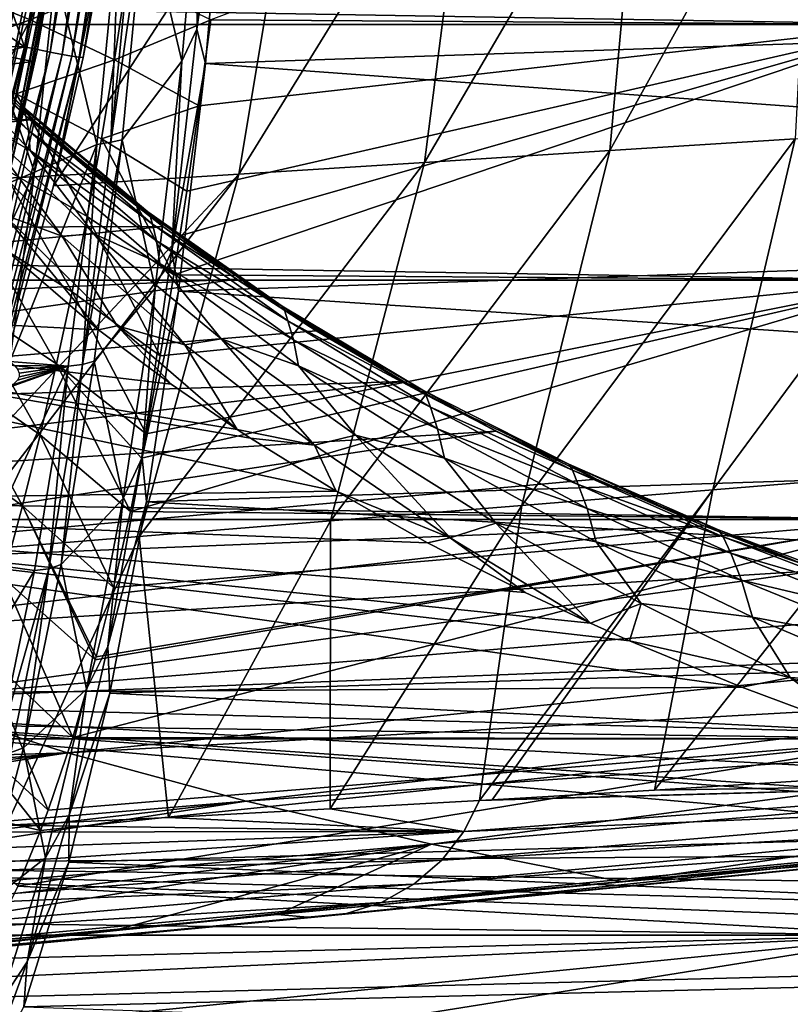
# Model space of a CAD drawing. Header units: metres. Extents: x -160 to 52, y -25 to 25.
# Tile 64 of 168: x -11.12 to -3.45, y -19.46 to -9.66. Entities that reach past the tile are written whole.
import ezdxf

# ---------------------------------------------------------------- set-up
doc = ezdxf.new("R2010")
doc.units = ezdxf.units.M
doc.layers.add('solid_509089_SW0001', color=7, linetype='CONTINUOUS')

msp = doc.modelspace()

# ---------------------------------------------------------------- linework, layer by layer
at = {"layer": 'solid_509089_SW0001'}
for points in [[(-12.11316, -6.994422, 100.098701), (-10.397918, -5.988183, 99.741302), (-11.075048, -9.927189, 99.882393)], [(-10.945951, -9.955249, 99.873405), (-11.075048, -9.927189, 99.882393), (-10.397918, -5.988183, 99.741302)], [(-10.945951, -9.955249, 99.873405), (-10.397918, -5.988183, 99.741302), (-10.266691, -6.00336, 99.731873)], [(-10.945951, -9.955249, 99.873405), (-10.266691, -6.00336, 99.731873), (-10.818218, -9.98168, 99.899597)], [(-10.266691, -6.00336, 99.731873), (-10.137155, -6.019291, 99.75769), (-10.818218, -9.98168, 99.899597)], [(-10.818218, -9.98168, 99.899597), (-10.137155, -6.019291, 99.75769), (-10.701449, -10.004236, 99.959221)], [(-10.137155, -6.019291, 99.75769), (-10.018845, -6.032887, 99.816994), (-10.701449, -10.004236, 99.959221)], [(-10.701449, -10.004236, 99.959221), (-10.018845, -6.032887, 99.816994), (-10.603908, -10.02132, 100.048058)], [(-10.018845, -6.032887, 99.816994), (-9.920135, -6.043184, 99.905586), (-10.603908, -10.02132, 100.048058)], [(-10.603908, -10.02132, 100.048058), (-9.920135, -6.043184, 99.905586), (-10.532496, -10.031723, 100.159813)], [(-9.920135, -6.043184, 99.905586), (-9.848014, -6.049454, 100.017189), (-10.532496, -10.031723, 100.159813)], [(-10.532496, -10.031723, 100.159813), (-9.848014, -6.049454, 100.017189), (-10.492105, -10.034681, 100.287239)], [(-9.848014, -6.049454, 100.017189), (-10.03037, -7.589041, 100.191193), (-10.492105, -10.034681, 100.287239)], [(-159.199997, -7.026679, -23.470743), (-2.2, -7.026679, -23.470743), (-2.2, -9.703955, -22.496294)], [(-159.199997, -9.703955, -22.496294), (-159.199997, -7.026679, -23.470743), (-2.2, -9.703955, -22.496294)], [(-13.108544, -8.516136, 100.306099), (-12.11316, -6.994422, 100.098701), (-11.075048, -9.927189, 99.882393)], [(-9.221837, -9.657396, 22.516321), (-2.2, -9.703955, 22.496294), (-2.2, -7.026679, 23.470743)], [(-11.60652, -10.717181, 98.798668), (-10.917845, -7.181687, 98.655174), (-11.570831, -9.793597, 98.810997)], [(-10.76844, -7.207801, 98.56562), (-10.917845, -7.181687, 98.655174), (-11.60652, -10.717181, 98.798668)], [(-11.459596, -10.756036, 98.709633), (-10.76844, -7.207801, 98.56562), (-11.60652, -10.717181, 98.798668)], [(-10.917845, -7.181687, 98.655174), (-11.187807, -7.799164, 98.731194), (-11.570831, -9.793597, 98.810997)], [(-10.642193, -7.23132, 98.445076), (-10.76844, -7.207801, 98.56562), (-11.459596, -10.756036, 98.709633)], [(-11.335584, -10.79103, 98.589554), (-10.642193, -7.23132, 98.445076), (-11.459596, -10.756036, 98.709633)], [(-10.545223, -7.251104, 98.299377), (-10.642193, -7.23132, 98.445076), (-11.335584, -10.79103, 98.589554)], [(-11.240495, -10.820466, 98.444244), (-10.545223, -7.251104, 98.299377), (-11.335584, -10.79103, 98.589554)], [(-10.482232, -7.266194, 98.135582), (-10.545223, -7.251104, 98.299377), (-11.240495, -10.820466, 98.444244)], [(-11.178937, -10.842919, 98.280754), (-10.482232, -7.266194, 98.135582), (-11.240495, -10.820466, 98.444244)], [(-10.456272, -7.27586, 97.961639), (-10.482232, -7.266194, 98.135582), (-11.178937, -10.842919, 98.280754)], [(-11.153895, -10.8573, 98.107002), (-10.456272, -7.27586, 97.961639), (-11.178937, -10.842919, 98.280754)], [(-11.153895, -10.8573, 98.107002), (-10.597915, -8.070869, 97.815483), (-10.456272, -7.27586, 97.961639)], [(-3.222149, -7.293677, 138.597961), (-3.404828, -10.843438, 141.62088), (-5.250234, -10.960307, 131.302765)], [(-4.924088, -7.367428, 128.996246), (-3.222149, -7.293677, 138.597961), (-5.250234, -10.960307, 131.302765)], [(-9.359079, -9.752194, 248.289093), (-9.162415, -7.423421, 249.232956), (-9.297799, -7.673372, 249.12561)], [(-9.064226, -7.692087, 249.129684), (-9.162415, -7.423421, 249.232956), (-9.359079, -9.752194, 248.289093)], [(-6.626133, -7.441178, 119.394547), (-7.095677, -11.077176, 120.984673), (-8.941139, -11.194045, 110.66658)], [(-8.328228, -7.514927, 109.792862), (-6.626133, -7.441178, 119.394547), (-8.941139, -11.194045, 110.66658)], [(-4.924088, -7.367428, 128.996246), (-5.250234, -10.960307, 131.302765), (-7.095677, -11.077176, 120.984673)], [(-6.626133, -7.441178, 119.394547), (-4.924088, -7.367428, 128.996246), (-7.095677, -11.077176, 120.984673)], [(-12.087315, -9.816006, 248.69838), (-11.095149, -7.783077, 249.459015), (-11.886859, -7.474803, 249.660431)], [(-8.328228, -7.514927, 109.792862), (-8.941139, -11.194045, 110.66658), (-10.786303, -11.309719, 100.348442)], [(-10.03037, -7.589041, 100.191193), (-8.328228, -7.514927, 109.792862), (-10.786303, -11.309719, 100.348442)], [(-10.03037, -7.589041, 100.191193), (-10.786303, -11.309719, 100.348442), (-10.492105, -10.034681, 100.287239)], [(-9.87804, -8.506994, 248.917389), (-9.508479, -10.069104, 248.114441), (-9.297799, -7.673372, 249.12561)], [(-9.359079, -9.752194, 248.289093), (-9.297799, -7.673372, 249.12561), (-9.508479, -10.069104, 248.114441)], [(-9.275437, -10.093714, 248.116028), (-9.064226, -7.692087, 249.129684), (-9.359079, -9.752194, 248.289093)], [(-9.275437, -10.093714, 248.116028), (12.122733, -9.373464, 244.010498), (-9.064226, -7.692087, 249.129684)], [(-12.087315, -9.816006, 248.69838), (-11.196272, -9.011306, 248.973709), (-11.095149, -7.783077, 249.459015)], [(-16.195585, -9.055753, 67.218979), (-10.597915, -8.070869, 97.815483), (-10.987628, -10.072377, 97.896484)], [(-11.153895, -10.8573, 98.107002), (-10.987628, -10.072377, 97.896484), (-10.597915, -8.070869, 97.815483)], [(-14.28952, -9.891704, 100.552177), (-13.108544, -8.516136, 100.306099), (-11.075048, -9.927189, 99.882393)], [(-10.214687, -10.877057, 247.885544), (-10.103218, -10.853704, 247.81604), (-9.87804, -8.506994, 248.917389)], [(-9.98506, -8.520301, 248.987595), (-10.214687, -10.877057, 247.885544), (-9.87804, -8.506994, 248.917389)], [(-10.126601, -8.545482, 249.033188), (-10.214687, -10.877057, 247.885544), (-9.98506, -8.520301, 248.987595)], [(-10.103218, -10.853704, 247.81604), (-9.508479, -10.069104, 248.114441), (-9.87804, -8.506994, 248.917389)], [(-10.767543, -9.180061, 248.807968), (-10.356911, -10.899981, 247.927475), (-10.126601, -8.545482, 249.033188)], [(-10.126601, -8.545482, 249.033188), (-10.356911, -10.899981, 247.927475), (-10.214687, -10.877057, 247.885544)], [(-11.851612, -9.316307, 22.695751), (-11.017283, -9.657681, 22.531313), (-10.894221, -8.909887, 22.8337)], [(-11.017283, -9.657681, 22.531313), (-10.059998, -9.257482, 22.686197), (-10.894221, -8.909887, 22.8337)], [(-11.196272, -9.011306, 248.973709), (-11.311996, -10.208155, 248.418304), (-10.767543, -9.180061, 248.807968)], [(-16.555483, -10.732134, 67.283173), (-16.195585, -9.055753, 67.218979), (-10.987628, -10.072377, 97.896484)], [(-11.311996, -10.208155, 248.418304), (-10.974828, -11.174446, 247.813141), (-10.767543, -9.180061, 248.807968)], [(-10.767543, -9.180061, 248.807968), (-10.974828, -11.174446, 247.813141), (-10.356911, -10.899981, 247.927475)], [(-11.017283, -9.657681, 22.531313), (-10.178297, -10.055882, 22.344986), (-10.059998, -9.257482, 22.686197)], [(-10.178297, -10.055882, 22.344986), (-9.221837, -9.657396, 22.516321), (-10.059998, -9.257482, 22.686197)], [(-11.100551, -10.514851, 206.185333), (-12.247557, -9.336574, 205.930206), (-11.563774, -10.105742, 205.839722)], [(-12.23242, -9.356383, 206.176422), (-12.247557, -9.336574, 205.930206), (-11.100551, -10.514851, 206.185333)], [(-11.083643, -10.53902, 206.472198), (-12.23242, -9.356383, 206.176422), (-11.100551, -10.514851, 206.185333)], [(-12.218623, -9.423975, 206.439148), (-12.23242, -9.356383, 206.176422), (-11.083643, -10.53902, 206.472198)], [(-12.002927, -10.016036, 22.408104), (-11.017283, -9.657681, 22.531313), (-11.851612, -9.316307, 22.695751)], [(-9.275437, -10.093714, 248.116028), (11.899337, -11.6415, 242.830963), (12.122733, -9.373464, 244.010498)], [(-12.218623, -9.423975, 206.439148), (-11.083643, -10.53902, 206.472198), (-11.063264, -10.618261, 206.778473)], [(-12.218623, -9.423975, 206.439148), (-11.063264, -10.618261, 206.778473), (-12.204105, -9.547008, 206.71611)], [(-12.204105, -9.547008, 206.71611), (-11.036289, -10.761353, 207.101944), (-12.201069, -9.714955, 206.998795)], [(-11.063264, -10.618261, 206.778473), (-11.036289, -10.761353, 207.101944), (-12.204105, -9.547008, 206.71611)], [(-12.002927, -10.016036, 22.408104), (-11.157581, -10.396559, 22.206261), (-11.017283, -9.657681, 22.531313)], [(-11.157581, -10.396559, 22.206261), (-10.178297, -10.055882, 22.344986), (-11.017283, -9.657681, 22.531313)], [(-10.178297, -10.055882, 22.344986), (-9.338019, -10.516114, 22.128292), (-9.221837, -9.657396, 22.516321)], [(-9.221837, -9.657396, 22.516321), (-9.338019, -10.516114, 22.128292), (-2.2, -9.703955, 22.496294)], [(-159.199997, -9.703955, -22.496294), (-2.2, -9.703955, -22.496294), (-2.2, -12.25, -21.217623)], [(-159.199997, -12.25, -21.217623), (-159.199997, -9.703955, -22.496294), (-2.2, -12.25, -21.217623)], [(-12.201069, -9.714955, 206.998795), (-11.018313, -10.957801, 207.432816), (-11.563478, -10.648527, 207.543518)], [(-11.036289, -10.761353, 207.101944), (-11.018313, -10.957801, 207.432816), (-12.201069, -9.714955, 206.998795)], [(-9.607671, -11.958441, 247.096039), (-9.359079, -9.752194, 248.289093), (-9.508479, -10.069104, 248.114441)], [(-9.275437, -10.093714, 248.116028), (-9.359079, -9.752194, 248.289093), (-9.607671, -11.958441, 247.096039)], [(-9.589742, -12.197448, 21.247877), (-2.2, -12.25, 21.217623), (-2.2, -9.703955, 22.496294)], [(-9.528477, -11.80933, 21.466013), (-9.589742, -12.197448, 21.247877), (-2.2, -9.703955, 22.496294)], [(-9.460735, -11.364015, 21.70505), (-9.528477, -11.80933, 21.466013), (-2.2, -9.703955, 22.496294)], [(-9.338019, -10.516114, 22.128292), (-9.460735, -11.364015, 21.70505), (-2.2, -9.703955, 22.496294)], [(-15.63663, -11.098454, 100.832863), (-14.28952, -9.891704, 100.552177), (-11.075048, -9.927189, 99.882393)], [(-15.63663, -11.098454, 100.832863), (-11.075048, -9.927189, 99.882393), (-12.084919, -13.791648, 100.092812)], [(-11.958984, -13.831817, 100.084488), (-12.084919, -13.791648, 100.092812), (-11.075048, -9.927189, 99.882393)], [(-11.958984, -13.831817, 100.084488), (-11.075048, -9.927189, 99.882393), (-10.945951, -9.955249, 99.873405)], [(-11.958984, -13.831817, 100.084488), (-10.945951, -9.955249, 99.873405), (-11.833944, -13.86855, 100.111237)], [(-10.945951, -9.955249, 99.873405), (-10.818218, -9.98168, 99.899597), (-11.833944, -13.86855, 100.111237)], [(-11.833944, -13.86855, 100.111237), (-10.818218, -9.98168, 99.899597), (-11.719472, -13.899898, 100.171341)], [(-10.818218, -9.98168, 99.899597), (-10.701449, -10.004236, 99.959221), (-11.719472, -13.899898, 100.171341)], [(-16.555483, -10.732134, 67.283173), (-10.987628, -10.072377, 97.896484), (-11.46195, -12.053309, 97.995064)], [(-11.719472, -13.899898, 100.171341), (-10.701449, -10.004236, 99.959221), (-11.62367, -13.923639, 100.260536)], [(-10.701449, -10.004236, 99.959221), (-10.603908, -10.02132, 100.048058), (-11.62367, -13.923639, 100.260536)], [(-11.62367, -13.923639, 100.260536), (-10.603908, -10.02132, 100.048058), (-11.553317, -13.938097, 100.372513)], [(-10.603908, -10.02132, 100.048058), (-10.532496, -10.031723, 100.159813), (-11.553317, -13.938097, 100.372513)], [(-11.553317, -13.938097, 100.372513), (-10.532496, -10.031723, 100.159813), (-11.513239, -13.941886, 100.499657)], [(-10.532496, -10.031723, 100.159813), (-10.786303, -11.309719, 100.348442), (-11.513239, -13.941886, 100.499657)], [(-11.153895, -10.8573, 98.107002), (-11.46195, -12.053309, 97.995064), (-10.987628, -10.072377, 97.896484)], [(-11.157581, -10.396559, 22.206261), (-10.309134, -10.844601, 21.974667), (-10.178297, -10.055882, 22.344986)], [(-10.532496, -10.031723, 100.159813), (-10.492105, -10.034681, 100.287239), (-10.786303, -11.309719, 100.348442)], [(-10.309134, -10.844601, 21.974667), (-9.338019, -10.516114, 22.128292), (-10.178297, -10.055882, 22.344986)], [(-10.103218, -10.853704, 247.81604), (-9.774442, -12.328814, 246.837936), (-9.508479, -10.069104, 248.114441)], [(-9.607671, -11.958441, 247.096039), (-9.508479, -10.069104, 248.114441), (-9.774442, -12.328814, 246.837936)], [(-22.199255, -10.698034, 157.416199), (-10.992929, -10.649643, 205.943237), (-11.563774, -10.105742, 205.839722)], [(-11.100551, -10.514851, 206.185333), (-11.563774, -10.105742, 205.839722), (-10.992929, -10.649643, 205.943237)], [(-9.542068, -12.358964, 246.836395), (-9.275437, -10.093714, 248.116028), (-9.607671, -11.958441, 247.096039)], [(-9.542068, -12.358964, 246.836395), (11.899337, -11.6415, 242.830963), (-9.275437, -10.093714, 248.116028)], [(-11.311996, -10.208155, 248.418304), (-11.441918, -11.369456, 247.794769), (-10.974828, -11.174446, 247.813141)], [(-11.312344, -11.120667, 21.862471), (-10.450518, -11.617621, 21.578773), (-11.157581, -10.396559, 22.206261)], [(-10.450518, -11.617621, 21.578773), (-10.309134, -10.844601, 21.974667), (-11.157581, -10.396559, 22.206261)], [(-11.100551, -10.514851, 206.185333), (-10.992929, -10.649643, 205.943237), (-10.371775, -11.187111, 206.048813)], [(-9.848737, -11.569657, 206.436813), (-11.100551, -10.514851, 206.185333), (-10.371775, -11.187111, 206.048813)], [(-11.083643, -10.53902, 206.472198), (-11.100551, -10.514851, 206.185333), (-9.848737, -11.569657, 206.436813)], [(-9.829372, -11.599793, 206.769699), (-11.083643, -10.53902, 206.472198), (-9.848737, -11.569657, 206.436813)], [(-11.063264, -10.618261, 206.778473), (-11.083643, -10.53902, 206.472198), (-9.829372, -11.599793, 206.769699)], [(-10.309134, -10.844601, 21.974667), (-9.460735, -11.364015, 21.70505), (-9.338019, -10.516114, 22.128292)], [(-21.064936, -11.756029, 157.17984), (-10.992929, -10.649643, 205.943237), (-22.199255, -10.698034, 157.416199)], [(-21.064936, -11.756029, 157.17984), (-10.371775, -11.187111, 206.048813), (-10.992929, -10.649643, 205.943237)], [(-11.8357, -10.64301, 207.728806), (-10.701705, -11.813402, 208.217087), (-11.277159, -11.599343, 208.27272)], [(-11.563478, -10.648527, 207.543518), (-10.701705, -11.813402, 208.217087), (-11.8357, -10.64301, 207.728806)], [(-11.563478, -10.648527, 207.543518), (-10.384782, -11.789928, 208.006973), (-10.701705, -11.813402, 208.217087)], [(-11.018313, -10.957801, 207.432816), (-10.384782, -11.789928, 208.006973), (-11.563478, -10.648527, 207.543518)], [(-11.063264, -10.618261, 206.778473), (-9.829372, -11.599793, 206.769699), (-9.801609, -11.692258, 207.124695)], [(-11.063264, -10.618261, 206.778473), (-9.801609, -11.692258, 207.124695), (-11.036289, -10.761353, 207.101944)], [(-11.036289, -10.761353, 207.101944), (-9.761184, -11.856932, 207.499619), (-11.018313, -10.957801, 207.432816)], [(-9.801609, -11.692258, 207.124695), (-9.761184, -11.856932, 207.499619), (-11.036289, -10.761353, 207.101944)], [(-1.559472, -10.726569, 151.93898), (-2.321344, -14.181121, 153.126755), (-4.224629, -14.336172, 142.614838)], [(-3.404828, -10.843438, 141.62088), (-1.559472, -10.726569, 151.93898), (-4.224629, -14.336172, 142.614838)], [(-10.498598, -13.087618, 246.52298), (-10.382647, -13.054846, 246.45607), (-10.103218, -10.853704, 247.81604)], [(-10.214687, -10.877057, 247.885544), (-10.498598, -13.087618, 246.52298), (-10.103218, -10.853704, 247.81604)], [(-10.450518, -11.617621, 21.578773), (-9.589742, -12.197448, 21.247877), (-10.309134, -10.844601, 21.974667)], [(-10.382647, -13.054846, 246.45607), (-9.774442, -12.328814, 246.837936), (-10.103218, -10.853704, 247.81604)], [(-10.309134, -10.844601, 21.974667), (-9.589742, -12.197448, 21.247877), (-9.460735, -11.364015, 21.70505)], [(-3.404828, -10.843438, 141.62088), (-4.224629, -14.336172, 142.614838), (-6.127907, -14.491223, 132.102905)], [(-5.250234, -10.960307, 131.302765), (-3.404828, -10.843438, 141.62088), (-6.127907, -14.491223, 132.102905)], [(-11.221602, -13.0577, 246.628784), (-10.641012, -13.106206, 246.563507), (-10.356911, -10.899981, 247.927475)], [(-10.974828, -11.174446, 247.813141), (-11.221602, -13.0577, 246.628784), (-10.356911, -10.899981, 247.927475)], [(-11.018313, -10.957801, 207.432816), (-9.727181, -12.083768, 207.883392), (-10.384782, -11.789928, 208.006973)], [(-9.761184, -11.856932, 207.499619), (-9.727181, -12.083768, 207.883392), (-11.018313, -10.957801, 207.432816)], [(-10.356911, -10.899981, 247.927475), (-10.641012, -13.106206, 246.563507), (-10.498598, -13.087618, 246.52298)], [(-10.356911, -10.899981, 247.927475), (-10.498598, -13.087618, 246.52298), (-10.214687, -10.877057, 247.885544)], [(-5.250234, -10.960307, 131.302765), (-6.127907, -14.491223, 132.102905), (-8.031179, -14.646276, 121.590988)], [(-7.095677, -11.077176, 120.984673), (-5.250234, -10.960307, 131.302765), (-8.031179, -14.646276, 121.590988)], [(-11.477324, -11.819916, 21.506004), (-10.599754, -12.364645, 21.16358), (-11.312344, -11.120667, 21.862471)], [(-10.599754, -12.364645, 21.16358), (-10.450518, -11.617621, 21.578773), (-11.312344, -11.120667, 21.862471)], [(-7.095677, -11.077176, 120.984673), (-8.031179, -14.646276, 121.590988), (-9.934449, -14.801327, 111.079063)], [(-8.941139, -11.194045, 110.66658), (-7.095677, -11.077176, 120.984673), (-9.934449, -14.801327, 111.079063)], [(-21.064936, -11.756029, 157.17984), (-9.69805, -11.716599, 206.155228), (-10.371775, -11.187111, 206.048813)], [(-8.941139, -11.194045, 110.66658), (-9.934449, -14.801327, 111.079063), (-11.837803, -14.956637, 100.567169)], [(-8.941139, -11.194045, 110.66658), (-11.837803, -14.956637, 100.567169), (-11.513239, -13.941886, 100.499657)], [(-11.585588, -12.491167, 247.10527), (-11.221602, -13.0577, 246.628784), (-10.974828, -11.174446, 247.813141)], [(-11.441918, -11.369456, 247.794769), (-11.585588, -12.491167, 247.10527), (-10.974828, -11.174446, 247.813141)], [(-10.786303, -11.309719, 100.348442), (-8.941139, -11.194045, 110.66658), (-11.513239, -13.941886, 100.499657)], [(-9.848737, -11.569657, 206.436813), (-10.371775, -11.187111, 206.048813), (-9.69805, -11.716599, 206.155228)], [(-9.460735, -11.364015, 21.70505), (-9.589742, -12.197448, 21.247877), (-9.528477, -11.80933, 21.466013)], [(-11.277159, -11.599343, 208.27272), (-10.338164, -12.742601, 208.854538), (-11.552737, -11.700936, 208.418854)], [(-11.277159, -11.599343, 208.27272), (-10.152706, -12.705251, 208.782089), (-10.338164, -12.742601, 208.854538)], [(-10.701705, -11.813402, 208.217087), (-10.152706, -12.705251, 208.782089), (-11.277159, -11.599343, 208.27272)], [(-10.599754, -12.364645, 21.16358), (-9.724403, -13.001941, 20.765345), (-10.450518, -11.617621, 21.578773)], [(-10.450518, -11.617621, 21.578773), (-9.724403, -13.001941, 20.765345), (-9.589742, -12.197448, 21.247877)], [(-9.848737, -11.569657, 206.436813), (-9.69805, -11.716599, 206.155228), (-8.965227, -12.239587, 206.261536)], [(-8.512741, -12.509056, 206.67569), (-9.848737, -11.569657, 206.436813), (-8.965227, -12.239587, 206.261536)], [(-9.829372, -11.599793, 206.769699), (-9.848737, -11.569657, 206.436813), (-8.512741, -12.509056, 206.67569)], [(-8.489654, -12.546914, 207.059723), (-9.829372, -11.599793, 206.769699), (-8.512741, -12.509056, 206.67569)], [(-9.801609, -11.692258, 207.124695), (-9.829372, -11.599793, 206.769699), (-8.489654, -12.546914, 207.059723)], [(-9.542068, -12.358964, 246.836395), (11.630768, -13.758204, 241.404953), (11.899337, -11.6415, 242.830963)], [(-19.829899, -12.724239, 156.922501), (-9.69805, -11.716599, 206.155228), (-21.064936, -11.756029, 157.17984)], [(-19.829899, -12.724239, 156.922501), (-8.965227, -12.239587, 206.261536), (-9.69805, -11.716599, 206.155228)], [(-11.552737, -11.700936, 208.418854), (-10.338164, -12.742601, 208.854538), (-17.208948, -12.385889, 210.040878)], [(-9.801609, -11.692258, 207.124695), (-8.489654, -12.546914, 207.059723), (-8.453261, -12.654446, 207.468414)], [(-9.801609, -11.692258, 207.124695), (-8.453261, -12.654446, 207.468414), (-9.761184, -11.856932, 207.499619)], [(-11.648941, -12.493074, 21.138216), (-10.755505, -13.083289, 20.731617), (-11.477324, -11.819916, 21.506004)], [(-10.755505, -13.083289, 20.731617), (-10.599754, -12.364645, 21.16358), (-11.477324, -11.819916, 21.506004)], [(-10.384782, -11.789928, 208.006973), (-9.481321, -12.893906, 208.723587), (-10.701705, -11.813402, 208.217087)], [(-10.701705, -11.813402, 208.217087), (-9.481321, -12.893906, 208.723587), (-10.152706, -12.705251, 208.782089)], [(-10.384782, -11.789928, 208.006973), (-9.11881, -12.834811, 208.484253), (-9.481321, -12.893906, 208.723587)], [(-9.727181, -12.083768, 207.883392), (-9.11881, -12.834811, 208.484253), (-10.384782, -11.789928, 208.006973)], [(-9.761184, -11.856932, 207.499619), (-8.39818, -12.842592, 207.899475), (-9.727181, -12.083768, 207.883392)], [(-8.453261, -12.654446, 207.468414), (-8.39818, -12.842592, 207.899475), (-9.761184, -11.856932, 207.499619)], [(-9.905066, -14.01444, 245.668747), (-9.607671, -11.958441, 247.096039), (-9.774442, -12.328814, 246.837936)], [(-9.542068, -12.358964, 246.836395), (-9.607671, -11.958441, 247.096039), (-9.905066, -14.01444, 245.668747)], [(-9.727181, -12.083768, 207.883392), (-8.34711, -13.10202, 208.340607), (-9.11881, -12.834811, 208.484253)], [(-8.39818, -12.842592, 207.899475), (-8.34711, -13.10202, 208.340607), (-9.727181, -12.083768, 207.883392)], [(-18.501125, -13.608867, 156.64563), (-8.965227, -12.239587, 206.261536), (-19.829899, -12.724239, 156.922501)], [(-18.501125, -13.608867, 156.64563), (-8.171763, -12.75351, 206.365692), (-8.965227, -12.239587, 206.261536)], [(-9.589742, -12.197448, 21.247877), (-9.724403, -13.001941, 20.765345), (-2.2, -12.25, 21.217623)], [(-8.512741, -12.509056, 206.67569), (-8.965227, -12.239587, 206.261536), (-8.171763, -12.75351, 206.365692)], [(-159.199997, -12.25, -21.217623), (-2.2, -12.25, -21.217623), (-2.2, -14.630385, -19.652018)], [(-159.199997, -14.630385, -19.652018), (-159.199997, -12.25, -21.217623), (-2.2, -14.630385, -19.652018)], [(-10.382647, -13.054846, 246.45607), (-10.092098, -14.421985, 245.313324), (-9.774442, -12.328814, 246.837936)], [(-9.905066, -14.01444, 245.668747), (-9.774442, -12.328814, 246.837936), (-10.092098, -14.421985, 245.313324)], [(-10.019708, -14.553145, 19.709286), (-2.2, -14.630385, 19.652018), (-2.2, -12.25, 21.217623)], [(-9.911235, -14.02182, 20.090757), (-10.019708, -14.553145, 19.709286), (-2.2, -12.25, 21.217623)], [(-9.864516, -13.77882, 20.258186), (-9.911235, -14.02182, 20.090757), (-2.2, -12.25, 21.217623)], [(-9.724403, -13.001941, 20.765345), (-9.864516, -13.77882, 20.258186), (-2.2, -12.25, 21.217623)], [(-7.97547, -14.350757, 209.602875), (-16.889885, -14.481919, 211.572144), (-17.208948, -12.385889, 210.040878)], [(-8.827181, -13.821891, 209.346542), (-7.97547, -14.350757, 209.602875), (-17.208948, -12.385889, 210.040878)], [(-8.960567, -13.734385, 209.305099), (-8.827181, -13.821891, 209.346542), (-17.208948, -12.385889, 210.040878)], [(-9.614722, -13.285284, 209.096909), (-8.960567, -13.734385, 209.305099), (-17.208948, -12.385889, 210.040878)], [(-10.338164, -12.742601, 208.854538), (-9.614722, -13.285284, 209.096909), (-17.208948, -12.385889, 210.040878)], [(-10.755505, -13.083289, 20.731617), (-9.864516, -13.77882, 20.258186), (-10.599754, -12.364645, 21.16358)], [(-10.599754, -12.364645, 21.16358), (-9.864516, -13.77882, 20.258186), (-9.724403, -13.001941, 20.765345)], [(-9.860518, -14.457232, 245.30806), (-9.542068, -12.358964, 246.836395), (-9.905066, -14.01444, 245.668747)], [(-9.860518, -14.457232, 245.30806), (11.630768, -13.758204, 241.404953), (-9.542068, -12.358964, 246.836395)], [(-11.827085, -13.157911, 20.749025), (-10.919693, -13.788734, 20.274557), (-11.648941, -12.493074, 21.138216)], [(-10.919693, -13.788734, 20.274557), (-10.755505, -13.083289, 20.731617), (-11.648941, -12.493074, 21.138216)], [(-8.512741, -12.509056, 206.67569), (-8.171763, -12.75351, 206.365692), (-7.311633, -13.258711, 206.465927)], [(-7.111042, -13.343122, 206.894272), (-8.512741, -12.509056, 206.67569), (-7.311633, -13.258711, 206.465927)], [(-8.489654, -12.546914, 207.059723), (-8.512741, -12.509056, 206.67569), (-7.111042, -13.343122, 206.894272)], [(-7.082564, -13.390306, 207.33432), (-8.489654, -12.546914, 207.059723), (-7.111042, -13.343122, 206.894272)], [(-8.453261, -12.654446, 207.468414), (-8.489654, -12.546914, 207.059723), (-7.082564, -13.390306, 207.33432)], [(-10.152706, -12.705251, 208.782089), (-9.614722, -13.285284, 209.096909), (-10.338164, -12.742601, 208.854538)], [(-10.152706, -12.705251, 208.782089), (-8.960567, -13.734385, 209.305099), (-9.614722, -13.285284, 209.096909)], [(-9.481321, -12.893906, 208.723587), (-8.960567, -13.734385, 209.305099), (-10.152706, -12.705251, 208.782089)], [(-8.453261, -12.654446, 207.468414), (-7.082564, -13.390306, 207.33432), (-7.036085, -13.514646, 207.801346)], [(-8.453261, -12.654446, 207.468414), (-7.036085, -13.514646, 207.801346), (-8.39818, -12.842592, 207.899475)], [(-18.501125, -13.608867, 156.64563), (-7.311633, -13.258711, 206.465927), (-8.171763, -12.75351, 206.365692)], [(-9.11881, -12.834811, 208.484253), (-8.189574, -13.891726, 209.240402), (-9.481321, -12.893906, 208.723587)], [(-9.11881, -12.834811, 208.484253), (-7.781345, -13.791168, 208.967194), (-8.189574, -13.891726, 209.240402)], [(-8.34711, -13.10202, 208.340607), (-7.781345, -13.791168, 208.967194), (-9.11881, -12.834811, 208.484253)], [(-9.481321, -12.893906, 208.723587), (-8.189574, -13.891726, 209.240402), (-8.960567, -13.734385, 209.305099)], [(-8.39818, -12.842592, 207.899475), (-6.9651, -13.728101, 208.292877), (-8.34711, -13.10202, 208.340607)], [(-7.036085, -13.514646, 207.801346), (-6.9651, -13.728101, 208.292877), (-8.39818, -12.842592, 207.899475)], [(-11.550685, -15.060053, 245.049423), (-10.975836, -15.139606, 244.956039), (-10.641012, -13.106206, 246.563507)], [(-11.261592, -13.327524, 246.436874), (-11.550685, -15.060053, 245.049423), (-10.641012, -13.106206, 246.563507)], [(-11.190044, -13.290118, 246.466431), (-11.261592, -13.327524, 246.436874), (-10.641012, -13.106206, 246.563507)], [(-11.221602, -13.0577, 246.628784), (-11.175618, -13.097415, 246.602982), (-10.641012, -13.106206, 246.563507)], [(-11.144119, -13.246377, 246.498596), (-11.190044, -13.290118, 246.466431), (-10.641012, -13.106206, 246.563507)], [(-11.175618, -13.097415, 246.602982), (-11.143929, -13.137045, 246.576004), (-10.641012, -13.106206, 246.563507)], [(-11.128201, -13.212014, 246.523239), (-11.144119, -13.246377, 246.498596), (-10.641012, -13.106206, 246.563507)], [(-11.143929, -13.137045, 246.576004), (-11.128138, -13.175712, 246.548965), (-10.641012, -13.106206, 246.563507)], [(-11.128138, -13.175712, 246.548965), (-11.128201, -13.212014, 246.523239), (-10.641012, -13.106206, 246.563507)], [(-10.641012, -13.106206, 246.563507), (-10.975836, -15.139606, 244.956039), (-10.832664, -15.121817, 244.919693)], [(-10.919693, -13.788734, 20.274557), (-10.019708, -14.553145, 19.709286), (-10.755505, -13.083289, 20.731617)], [(-10.498598, -13.087618, 246.52298), (-10.832664, -15.121817, 244.919693), (-10.711356, -15.080546, 244.855576)], [(-10.641012, -13.106206, 246.563507), (-10.832664, -15.121817, 244.919693), (-10.498598, -13.087618, 246.52298)], [(-10.755505, -13.083289, 20.731617), (-10.019708, -14.553145, 19.709286), (-9.911235, -14.02182, 20.090757)], [(-10.755505, -13.083289, 20.731617), (-9.911235, -14.02182, 20.090757), (-9.864516, -13.77882, 20.258186)], [(-10.711356, -15.080546, 244.855576), (-10.092098, -14.421985, 245.313324), (-10.382647, -13.054846, 246.45607)], [(-10.498598, -13.087618, 246.52298), (-10.711356, -15.080546, 244.855576), (-10.382647, -13.054846, 246.45607)], [(-8.34711, -13.10202, 208.340607), (-6.89593, -14.022263, 208.795425), (-7.781345, -13.791168, 208.967194)], [(-6.9651, -13.728101, 208.292877), (-6.89593, -14.022263, 208.795425), (-8.34711, -13.10202, 208.340607)], [(-12.013186, -13.83156, 20.324621), (-11.095507, -14.495165, 19.781221), (-11.827085, -13.157911, 20.749025)], [(-11.095507, -14.495165, 19.781221), (-10.919693, -13.788734, 20.274557), (-11.827085, -13.157911, 20.749025)], [(-17.085003, -14.415578, 156.350571), (-7.311633, -13.258711, 206.465927), (-18.501125, -13.608867, 156.64563)], [(-17.085003, -14.415578, 156.350571), (-6.384012, -13.751911, 206.55928), (-7.311633, -13.258711, 206.465927)], [(-7.111042, -13.343122, 206.894272), (-7.311633, -13.258711, 206.465927), (-6.384012, -13.751911, 206.55928)], [(-5.658889, -14.081681, 207.086548), (-7.111042, -13.343122, 206.894272), (-6.384012, -13.751911, 206.55928)], [(-7.082564, -13.390306, 207.33432), (-7.111042, -13.343122, 206.894272), (-5.658889, -14.081681, 207.086548)], [(-5.622764, -14.139614, 207.58725), (-7.082564, -13.390306, 207.33432), (-5.658889, -14.081681, 207.086548)], [(-7.036085, -13.514646, 207.801346), (-7.082564, -13.390306, 207.33432), (-5.622764, -14.139614, 207.58725)], [(-7.036085, -13.514646, 207.801346), (-5.622764, -14.139614, 207.58725), (-5.564154, -14.282347, 208.117096)], [(-7.036085, -13.514646, 207.801346), (-5.564154, -14.282347, 208.117096), (-6.9651, -13.728101, 208.292877)], [(-15.586901, -15.149146, 156.038422), (-6.384012, -13.751911, 206.55928), (-17.085003, -14.415578, 156.350571)], [(-15.586901, -15.149146, 156.038422), (-5.384877, -14.231524, 206.642914), (-6.384012, -13.751911, 206.55928)], [(-11.095507, -14.495165, 19.781221), (-10.188012, -15.306824, 19.12985), (-10.919693, -13.788734, 20.274557)], [(-10.919693, -13.788734, 20.274557), (-10.188012, -15.306824, 19.12985), (-10.019708, -14.553145, 19.709286)], [(-9.860518, -14.457232, 245.30806), (11.320544, -15.695966, 239.751038), (11.630768, -13.758204, 241.404953)], [(-8.189574, -13.891726, 209.240402), (-8.827181, -13.821891, 209.346542), (-8.960567, -13.734385, 209.305099)], [(-7.781345, -13.791168, 208.967194), (-6.83928, -14.813873, 209.760849), (-8.189574, -13.891726, 209.240402)], [(-7.781345, -13.791168, 208.967194), (-6.385375, -14.666735, 209.449066), (-6.83928, -14.813873, 209.760849)], [(-6.89593, -14.022263, 208.795425), (-6.385375, -14.666735, 209.449066), (-7.781345, -13.791168, 208.967194)], [(-6.9651, -13.728101, 208.292877), (-5.475459, -14.522827, 208.673279), (-6.89593, -14.022263, 208.795425)], [(-5.564154, -14.282347, 208.117096), (-5.475459, -14.522827, 208.673279), (-6.9651, -13.728101, 208.292877)], [(-5.658889, -14.081681, 207.086548), (-6.384012, -13.751911, 206.55928), (-5.384877, -14.231524, 206.642914)], [(-11.286581, -15.211019, 19.240723), (-11.095507, -14.495165, 19.781221), (-12.013186, -13.83156, 20.324621)], [(-8.189574, -13.891726, 209.240402), (-7.97547, -14.350757, 209.602875), (-8.827181, -13.821891, 209.346542)], [(-8.189574, -13.891726, 209.240402), (-6.83928, -14.813873, 209.760849), (-7.97547, -14.350757, 209.602875)], [(-10.247529, -15.894359, 244.025177), (-9.905066, -14.01444, 245.668747), (-10.092098, -14.421985, 245.313324)], [(-9.860518, -14.457232, 245.30806), (-9.905066, -14.01444, 245.668747), (-10.247529, -15.894359, 244.025177)], [(-6.89593, -14.022263, 208.795425), (-5.386692, -14.853737, 209.241272), (-6.385375, -14.666735, 209.449066)], [(-5.475459, -14.522827, 208.673279), (-5.386692, -14.853737, 209.241272), (-6.89593, -14.022263, 208.795425)], [(-5.658889, -14.081681, 207.086548), (-5.384877, -14.231524, 206.642914), (-4.313729, -14.694448, 206.71312)], [(-4.167717, -14.734135, 207.248322), (-5.658889, -14.081681, 207.086548), (-4.313729, -14.694448, 206.71312)], [(-5.622764, -14.139614, 207.58725), (-5.658889, -14.081681, 207.086548), (-4.167717, -14.734135, 207.248322)], [(-4.121325, -14.804033, 207.814041), (-5.622764, -14.139614, 207.58725), (-4.167717, -14.734135, 207.248322)], [(-5.564154, -14.282347, 208.117096), (-5.622764, -14.139614, 207.58725), (-4.121325, -14.804033, 207.814041)], [(-2.321344, -14.181121, 153.126755), (-3.184841, -17.222416, 154.483154), (-4.8057, -17.325695, 145.532516)], [(-4.224629, -14.336172, 142.614838), (-2.321344, -14.181121, 153.126755), (-4.8057, -17.325695, 145.532516)], [(-15.586901, -15.149146, 156.038422), (-4.313729, -14.694448, 206.71312), (-5.384877, -14.231524, 206.642914)], [(-5.564154, -14.282347, 208.117096), (-4.121325, -14.804033, 207.814041), (-4.048275, -14.966575, 208.410843)], [(-5.564154, -14.282347, 208.117096), (-4.048275, -14.966575, 208.410843), (-5.475459, -14.522827, 208.673279)], [(-7.97547, -14.350757, 209.602875), (-7.066096, -14.862901, 209.859985), (-16.889885, -14.481919, 211.572144)], [(-6.83928, -14.813873, 209.760849), (-7.066096, -14.862901, 209.859985), (-7.97547, -14.350757, 209.602875)], [(-4.224629, -14.336172, 142.614838), (-6.422502, -17.422462, 136.587326), (-6.547406, -17.42968, 135.895569)], [(-6.127907, -14.491223, 132.102905), (-4.224629, -14.336172, 142.614838), (-6.547406, -17.42968, 135.895569)], [(-4.224629, -14.336172, 142.614838), (-4.8057, -17.325695, 145.532516), (-6.422502, -17.422462, 136.587326)], [(-3.937263, -16.301014, 210.620956), (-16.523365, -16.382284, 213.331177), (-16.889885, -14.481919, 211.572144)], [(-5.053988, -15.838228, 210.371185), (-3.937263, -16.301014, 210.620956), (-16.889885, -14.481919, 211.572144)], [(-5.444715, -15.663762, 210.277878), (-5.053988, -15.838228, 210.371185), (-16.889885, -14.481919, 211.572144)], [(-6.094456, -15.358913, 210.116882), (-5.444715, -15.663762, 210.277878), (-16.889885, -14.481919, 211.572144)], [(-7.066096, -14.862901, 209.859985), (-6.094456, -15.358913, 210.116882), (-16.889885, -14.481919, 211.572144)], [(-11.286581, -15.211019, 19.240723), (-10.370717, -16.028, 18.529793), (-11.095507, -14.495165, 19.781221)], [(-11.095507, -14.495165, 19.781221), (-10.370717, -16.028, 18.529793), (-10.363065, -15.999603, 18.554317)], [(-11.095507, -14.495165, 19.781221), (-10.363065, -15.999603, 18.554317), (-10.188012, -15.306824, 19.12985)], [(-10.711356, -15.080546, 244.855576), (-10.45716, -16.320343, 243.561172), (-10.092098, -14.421985, 245.313324)], [(-10.247529, -15.894359, 244.025177), (-10.092098, -14.421985, 245.313324), (-10.45716, -16.320343, 243.561172)], [(-10.226482, -16.36017, 243.551697), (-9.860518, -14.457232, 245.30806), (-10.247529, -15.894359, 244.025177)], [(-10.226482, -16.36017, 243.551697), (11.320544, -15.695966, 239.751038), (-9.860518, -14.457232, 245.30806)], [(-6.127907, -14.491223, 132.102905), (-6.547406, -17.42968, 135.895569), (-8.033391, -17.512634, 127.657677)], [(-8.031179, -14.646276, 121.590988), (-6.127907, -14.491223, 132.102905), (-8.033391, -17.512634, 127.657677)], [(-10.019708, -14.553145, 19.709286), (-10.188012, -15.306824, 19.12985), (-2.2, -14.630385, 19.652018)], [(-5.475459, -14.522827, 208.673279), (-3.93992, -15.235666, 209.035599), (-5.386692, -14.853737, 209.241272)], [(-4.048275, -14.966575, 208.410843), (-3.93992, -15.235666, 209.035599), (-5.475459, -14.522827, 208.673279)], [(-159.199997, -14.630385, -19.652018), (-2.2, -14.630385, -19.652018), (-2.2, -16.81292, -17.820654)], [(-159.199997, -16.81292, -17.820654), (-159.199997, -14.630385, -19.652018), (-2.2, -16.81292, -17.820654)], [(-14.011963, -15.814143, 155.710251), (-4.313729, -14.694448, 206.71312), (-15.586901, -15.149146, 156.038422)], [(-14.011963, -15.814143, 155.710251), (-3.169615, -15.138291, 206.765778), (-4.313729, -14.694448, 206.71312)], [(-10.594468, -16.800121, 17.832722), (-2.2, -16.81292, 17.820654), (-2.2, -14.630385, 19.652018)], [(-10.370717, -16.028, 18.529793), (-10.594468, -16.800121, 17.832722), (-2.2, -14.630385, 19.652018)], [(-10.363065, -15.999603, 18.554317), (-10.370717, -16.028, 18.529793), (-2.2, -14.630385, 19.652018)], [(-10.188012, -15.306824, 19.12985), (-10.363065, -15.999603, 18.554317), (-2.2, -14.630385, 19.652018)], [(-9.934449, -14.801327, 111.079063), (-8.031179, -14.646276, 121.590988), (-9.643757, -17.596439, 118.713303)], [(-8.031179, -14.646276, 121.590988), (-8.033391, -17.512634, 127.657677), (-9.643757, -17.596439, 118.713303)], [(-6.385375, -14.666735, 209.449066), (-5.444715, -15.663762, 210.277878), (-6.83928, -14.813873, 209.760849)], [(-6.385375, -14.666735, 209.449066), (-4.940538, -15.468859, 209.924835), (-5.444715, -15.663762, 210.277878)], [(-5.386692, -14.853737, 209.241272), (-4.940538, -15.468859, 209.924835), (-6.385375, -14.666735, 209.449066)], [(-4.167717, -14.734135, 207.248322), (-4.313729, -14.694448, 206.71312), (-3.169615, -15.138291, 206.765778)], [(-2.647411, -15.309222, 207.376083), (-4.167717, -14.734135, 207.248322), (-3.169615, -15.138291, 206.765778)], [(-4.121325, -14.804033, 207.814041), (-4.167717, -14.734135, 207.248322), (-2.647411, -15.309222, 207.376083)], [(-11.837803, -14.956637, 100.567169), (-9.934449, -14.801327, 111.079063), (-11.253536, -17.673803, 109.754196)], [(-9.934449, -14.801327, 111.079063), (-9.643757, -17.596439, 118.713303), (-11.253536, -17.673803, 109.754196)], [(-6.83928, -14.813873, 209.760849), (-6.094456, -15.358913, 210.116882), (-7.066096, -14.862901, 209.859985)], [(-6.83928, -14.813873, 209.760849), (-5.444715, -15.663762, 210.277878), (-6.094456, -15.358913, 210.116882)], [(-5.386692, -14.853737, 209.241272), (-3.829983, -15.605192, 209.672775), (-4.940538, -15.468859, 209.924835)], [(-3.93992, -15.235666, 209.035599), (-3.829983, -15.605192, 209.672775), (-5.386692, -14.853737, 209.241272)], [(-2.587711, -15.392059, 208.010803), (-4.121325, -14.804033, 207.814041), (-2.647411, -15.309222, 207.376083)], [(-4.048275, -14.966575, 208.410843), (-4.121325, -14.804033, 207.814041), (-2.587711, -15.392059, 208.010803)], [(-4.048275, -14.966575, 208.410843), (-2.587711, -15.392059, 208.010803), (-2.49748, -15.575564, 208.678452)], [(-4.048275, -14.966575, 208.410843), (-2.49748, -15.575564, 208.678452), (-3.93992, -15.235666, 209.035599)], [(-11.550685, -15.060053, 245.049423), (-11.87354, -16.642807, 243.499954), (-10.975836, -15.139606, 244.956039)], [(-11.085989, -16.90344, 243.036423), (-10.45716, -16.320343, 243.561172), (-10.711356, -15.080546, 244.855576)], [(-10.832664, -15.121817, 244.919693), (-11.085989, -16.90344, 243.036423), (-10.711356, -15.080546, 244.855576)], [(-12.364593, -16.414486, 155.367004), (-3.169615, -15.138291, 206.765778), (-14.011963, -15.814143, 155.710251)], [(-12.364593, -16.414486, 155.367004), (-1.954393, -15.559629, 206.796387), (-3.169615, -15.138291, 206.765778)], [(-11.87354, -16.642807, 243.499954), (-11.354729, -16.961586, 243.137115), (-10.975836, -15.139606, 244.956039)], [(-11.354729, -16.961586, 243.137115), (-11.212324, -16.951406, 243.09758), (-10.832664, -15.121817, 244.919693)], [(-10.975836, -15.139606, 244.956039), (-11.354729, -16.961586, 243.137115), (-10.832664, -15.121817, 244.919693)], [(-10.832664, -15.121817, 244.919693), (-11.212324, -16.951406, 243.09758), (-11.085989, -16.90344, 243.036423)], [(-11.496691, -15.944221, 18.641933), (-10.594468, -16.800121, 17.832722), (-11.286581, -15.211019, 19.240723)], [(-11.286581, -15.211019, 19.240723), (-10.594468, -16.800121, 17.832722), (-10.370717, -16.028, 18.529793)], [(-3.93992, -15.235666, 209.035599), (-2.36703, -15.874557, 209.375397), (-3.829983, -15.605192, 209.672775)], [(-2.49748, -15.575564, 208.678452), (-2.36703, -15.874557, 209.375397), (-3.93992, -15.235666, 209.035599)], [(-4.940538, -15.468859, 209.924835), (-5.053988, -15.838228, 210.371185), (-5.444715, -15.663762, 210.277878)], [(-4.940538, -15.468859, 209.924835), (-3.454944, -16.20434, 210.390076), (-5.053988, -15.838228, 210.371185)], [(-3.829983, -15.605192, 209.672775), (-3.454944, -16.20434, 210.390076), (-4.940538, -15.468859, 209.924835)], [(-12.364593, -16.414486, 155.367004), (-0.669663, -15.955981, 206.800064), (-1.954393, -15.559629, 206.796387)], [(-3.829983, -15.605192, 209.672775), (-2.233821, -16.284216, 210.085251), (-3.454944, -16.20434, 210.390076)], [(-2.36703, -15.874557, 209.375397), (-2.233821, -16.284216, 210.085251), (-3.829983, -15.605192, 209.672775)], [(-10.226482, -16.36017, 243.551697), (10.972502, -17.42963, 237.890686), (11.320544, -15.695966, 239.751038)], [(-3.454944, -16.20434, 210.390076), (-3.937263, -16.301014, 210.620956), (-5.053988, -15.838228, 210.371185)], [(-10.648907, -16.953835, 155.009506), (-0.669663, -15.955981, 206.800064), (-12.364593, -16.414486, 155.367004)], [(-11.733418, -16.69733, 17.973032), (-10.840425, -17.525082, 17.120792), (-11.496691, -15.944221, 18.641933)], [(-11.496691, -15.944221, 18.641933), (-10.840425, -17.525082, 17.120792), (-10.594468, -16.800121, 17.832722)], [(-10.648907, -16.953835, 155.009506), (0.67508, -16.323637, 206.771774), (-0.669663, -15.955981, 206.800064)], [(-10.630756, -17.574579, 242.185959), (-10.247529, -15.894359, 244.025177), (-10.45716, -16.320343, 243.561172)], [(-10.226482, -16.36017, 243.551697), (-10.247529, -15.894359, 244.025177), (-10.630756, -17.574579, 242.185959)], [(-3.454944, -16.20434, 210.390076), (-2.736786, -16.748316, 210.865372), (-3.937263, -16.301014, 210.620956)], [(-3.454944, -16.20434, 210.390076), (-1.934284, -16.878851, 210.840942), (-2.736786, -16.748316, 210.865372)], [(-2.233821, -16.284216, 210.085251), (-1.934284, -16.878851, 210.840942), (-3.454944, -16.20434, 210.390076)], [(-3.937263, -16.301014, 210.620956), (-2.736786, -16.748316, 210.865372), (-16.523365, -16.382284, 213.331177)], [(-11.085989, -16.90344, 243.036423), (-10.864685, -17.998165, 241.60524), (-10.45716, -16.320343, 243.561172)], [(-10.630756, -17.574579, 242.185959), (-10.45716, -16.320343, 243.561172), (-10.864685, -17.998165, 241.60524)], [(-8.868578, -17.435457, 154.63855), (0.67508, -16.323637, 206.771774), (-10.648907, -16.953835, 155.009506)], [(-10.635017, -18.042067, 241.591019), (10.972502, -17.42963, 237.890686), (-10.226482, -16.36017, 243.551697)], [(-10.635017, -18.042067, 241.591019), (-10.226482, -16.36017, 243.551697), (-10.630756, -17.574579, 242.185959)], [(-8.868578, -17.435457, 154.63855), (2.074502, -16.660662, 206.706757), (0.67508, -16.323637, 206.771774)], [(-22.840675, -17.334871, 102.851685), (-10.648907, -16.953835, 155.009506), (-12.364593, -16.414486, 155.367004)], [(1.347151, -17.956379, 211.512741), (-16.11434, -18.06131, 215.294205), (-16.523365, -16.382284, 213.331177)], [(-0.093631, -17.579012, 211.316681), (1.347151, -17.956379, 211.512741), (-16.523365, -16.382284, 213.331177)], [(-0.388469, -17.495535, 211.272034), (-0.093631, -17.579012, 211.316681), (-16.523365, -16.382284, 213.331177)], [(-1.455462, -17.174551, 211.098038), (-0.388469, -17.495535, 211.272034), (-16.523365, -16.382284, 213.331177)], [(-2.736786, -16.748316, 210.865372), (-1.455462, -17.174551, 211.098038), (-16.523365, -16.382284, 213.331177)], [(-12.005874, -17.47028, 17.221151), (-10.915777, -17.726053, 16.91263), (-11.733418, -16.69733, 17.973032)], [(-11.733418, -16.69733, 17.973032), (-10.915777, -17.726053, 16.91263), (-10.840425, -17.525082, 17.120792)], [(-7.026769, -17.862171, 154.254791), (2.074502, -16.660662, 206.706757), (-8.868578, -17.435457, 154.63855)], [(-7.026769, -17.862171, 154.254791), (3.510754, -16.963568, 206.601151), (2.074502, -16.660662, 206.706757)], [(-159.199997, -16.81292, -17.820654), (-2.2, -16.81292, -17.820654), (-2.2, -18.768089, -15.748297)], [(-159.199997, -18.768089, -15.748297), (-159.199997, -16.81292, -17.820654), (-2.2, -18.768089, -15.748297)], [(-11.142571, -18.279903, 16.312424), (-2.2, -18.768089, 15.748297), (-2.2, -16.81292, 17.820654)], [(-10.915777, -17.726053, 16.91263), (-11.142571, -18.279903, 16.312424), (-2.2, -16.81292, 17.820654)], [(-10.840425, -17.525082, 17.120792), (-10.915777, -17.726053, 16.91263), (-2.2, -16.81292, 17.820654)], [(-10.594468, -16.800121, 17.832722), (-10.840425, -17.525082, 17.120792), (-2.2, -16.81292, 17.820654)], [(-11.505979, -18.49905, 241.024002), (-10.864685, -17.998165, 241.60524), (-11.085989, -16.90344, 243.036423)], [(-11.212324, -16.951406, 243.09758), (-11.505979, -18.49905, 241.024002), (-11.085989, -16.90344, 243.036423)], [(-22.840675, -17.334871, 102.851685), (-21.216747, -17.836752, 102.513458), (-10.648907, -16.953835, 155.009506)], [(-21.216747, -17.836752, 102.513458), (-20.353825, -18.079605, 102.333748), (-10.648907, -16.953835, 155.009506)], [(-20.353825, -18.079605, 102.333748), (-19.454729, -18.316612, 102.146515), (-10.648907, -16.953835, 155.009506)], [(-19.454729, -18.316612, 102.146515), (-8.868578, -17.435457, 154.63855), (-10.648907, -16.953835, 155.009506)], [(-5.124922, -18.2369, 153.861725), (3.510754, -16.963568, 206.601151), (-7.026769, -17.862171, 154.254791)], [(-5.124922, -18.2369, 153.861725), (4.98227, -17.233662, 206.450821), (3.510754, -16.963568, 206.601151)], [(4.98227, -17.233662, 206.450821), (-5.124922, -18.2369, 153.861725), (-4.919126, -18.217146, 154.919342)], [(-4.919126, -18.217146, 154.919342), (-1.706913, -17.90522, 171.496231), (4.98227, -17.233662, 206.450821)], [(-0.2906, -17.253317, 171.096024), (-4.8057, -17.325695, 145.532516), (-3.184841, -17.222416, 154.483154)], [(-0.2906, -17.253317, 171.096024), (-6.702467, -17.736383, 135.926498), (-6.547406, -17.42968, 135.895569)], [(-0.2906, -17.253317, 171.096024), (-0.458916, -17.476152, 171.130234), (-6.702467, -17.736383, 135.926498)], [(-0.2906, -17.253317, 171.096024), (-6.547406, -17.42968, 135.895569), (-6.422502, -17.422462, 136.587326)], [(-0.2906, -17.253317, 171.096024), (-6.422502, -17.422462, 136.587326), (-4.8057, -17.325695, 145.532516)], [(-19.454729, -18.316612, 102.146515), (-18.517767, -18.54739, 101.951416), (-8.868578, -17.435457, 154.63855)], [(-18.517767, -18.54739, 101.951416), (-17.542765, -18.771179, 101.748398), (-8.868578, -17.435457, 154.63855)], [(-17.542765, -18.771179, 101.748398), (-7.026769, -17.862171, 154.254791), (-8.868578, -17.435457, 154.63855)], [(-10.635017, -18.042067, 241.591019), (10.591002, -18.936581, 235.84816), (10.972502, -17.42963, 237.890686)], [(-6.702467, -17.736383, 135.926498), (-8.033391, -17.512634, 127.657677), (-6.547406, -17.42968, 135.895569)], [(-12.005874, -17.47028, 17.221151), (-11.142571, -18.279903, 16.312424), (-10.915777, -17.726053, 16.91263)], [(-6.702467, -17.736383, 135.926498), (-9.643757, -17.596439, 118.713303), (-8.033391, -17.512634, 127.657677)], [(-0.458916, -17.476152, 171.130234), (-6.921864, -18.020647, 135.970291), (-6.702467, -17.736383, 135.926498)], [(-0.458916, -17.476152, 171.130234), (-0.673495, -17.666187, 171.172989), (-6.921864, -18.020647, 135.970291)], [(-6.702467, -17.736383, 135.926498), (-11.253536, -17.673803, 109.754196), (-9.643757, -17.596439, 118.713303)], [(-11.049932, -19.033991, 240.17421), (-10.630756, -17.574579, 242.185959), (-10.864685, -17.998165, 241.60524)], [(-10.635017, -18.042067, 241.591019), (-10.630756, -17.574579, 242.185959), (-11.049932, -19.033991, 240.17421)], [(-6.702467, -17.736383, 135.926498), (-12.862729, -17.744612, 100.780365), (-11.253536, -17.673803, 109.754196)], [(-0.673495, -17.666187, 171.172989), (-7.199892, -18.262205, 136.025223), (-6.921864, -18.020647, 135.970291)], [(-0.673495, -17.666187, 171.172989), (-0.92376, -17.809605, 171.222137), (-7.199892, -18.262205, 136.025223)], [(-13.078303, -18.158749, 100.824745), (-6.702467, -17.736383, 135.926498), (-6.921864, -18.020647, 135.970291)], [(-13.078303, -18.158749, 100.824745), (-12.960516, -17.956915, 100.800499), (-6.702467, -17.736383, 135.926498)], [(-12.960516, -17.956915, 100.800499), (-12.862729, -17.744612, 100.780365), (-6.702467, -17.736383, 135.926498)], [(-0.92376, -17.809605, 171.222137), (-7.522843, -18.443661, 136.088562), (-7.199892, -18.262205, 136.025223)], [(-0.92376, -17.809605, 171.222137), (-1.194379, -17.897751, 171.274658), (-7.522843, -18.443661, 136.088562)], [(-17.542765, -18.771179, 101.748398), (-16.529192, -18.987366, 101.537369), (-7.026769, -17.862171, 154.254791)], [(-16.529192, -18.987366, 101.537369), (-15.47643, -19.195398, 101.318184), (-7.026769, -17.862171, 154.254791)], [(-15.47643, -19.195398, 101.318184), (-10.148501, -18.710897, 128.200195), (-7.026769, -17.862171, 154.254791)], [(-10.148501, -18.710897, 128.200195), (-8.557472, -18.5625, 136.295334), (-7.026769, -17.862171, 154.254791)], [(-8.557472, -18.5625, 136.295334), (-5.124922, -18.2369, 153.861725), (-7.026769, -17.862171, 154.254791)], [(-4.919126, -18.217146, 154.919342), (-8.557472, -18.5625, 136.295334), (-1.706913, -17.90522, 171.496231)], [(-8.222894, -18.591845, 136.22467), (-1.706913, -17.90522, 171.496231), (-8.557472, -18.5625, 136.295334)], [(-1.468275, -17.928808, 171.327286), (-1.706913, -17.90522, 171.496231), (-8.222894, -18.591845, 136.22467)], [(-1.468275, -17.928808, 171.327286), (-8.222894, -18.591845, 136.22467), (-7.871087, -18.554239, 136.156448)], [(-1.194379, -17.897751, 171.274658), (-7.871087, -18.554239, 136.156448), (-7.522843, -18.443661, 136.088562)], [(-1.194379, -17.897751, 171.274658), (-1.468275, -17.928808, 171.327286), (-7.871087, -18.554239, 136.156448)], [(1.347151, -17.956379, 211.512741), (2.869431, -18.307516, 211.683853), (-16.11434, -18.06131, 215.294205)], [(-13.3683, -18.522266, 100.88443), (-6.921864, -18.020647, 135.970291), (-7.199892, -18.262205, 136.025223)], [(-13.3683, -18.522266, 100.88443), (-13.078303, -18.158749, 100.824745), (-6.921864, -18.020647, 135.970291)], [(-11.505979, -18.49905, 241.024002), (-11.309159, -19.432779, 239.471954), (-10.864685, -17.998165, 241.60524)], [(-11.049932, -19.033991, 240.17421), (-10.864685, -17.998165, 241.60524), (-11.309159, -19.432779, 239.471954)], [(-16.11434, -18.06131, 215.294205), (6.203977, -18.932524, 211.931091), (-15.668333, -19.496307, 217.434723)], [(4.489337, -18.632385, 211.823425), (6.203977, -18.932524, 211.931091), (-16.11434, -18.06131, 215.294205)], [(2.869431, -18.307516, 211.683853), (4.489337, -18.632385, 211.823425), (-16.11434, -18.06131, 215.294205)], [(-11.080604, -19.480196, 239.45253), (10.591002, -18.936581, 235.84816), (-10.635017, -18.042067, 241.591019)], [(-11.080604, -19.480196, 239.45253), (-10.635017, -18.042067, 241.591019), (-11.049932, -19.033991, 240.17421)], [(-4.919126, -18.217146, 154.919342), (-5.124922, -18.2369, 153.861725), (-8.557472, -18.5625, 136.295334)], [(-13.72176, -18.821604, 100.957169), (-7.199892, -18.262205, 136.025223), (-7.522843, -18.443661, 136.088562)], [(-13.72176, -18.821604, 100.957169), (-13.3683, -18.522266, 100.88443), (-7.199892, -18.262205, 136.025223)], [(-11.142571, -18.279903, 16.312424), (-11.490251, -19.002571, 15.464548), (-2.2, -18.768089, 15.748297)], [(-14.562877, -19.185081, 101.130234), (-7.522843, -18.443661, 136.088562), (-7.871087, -18.554239, 136.156448)], [(-14.562877, -19.185081, 101.130234), (-14.124935, -19.045263, 101.040131), (-7.522843, -18.443661, 136.088562)], [(-14.124935, -19.045263, 101.040131), (-13.72176, -18.821604, 100.957169), (-7.522843, -18.443661, 136.088562)], [(-15.47643, -19.195398, 101.318184), (-8.557472, -18.5625, 136.295334), (-10.148501, -18.710897, 128.200195)], [(-15.248788, -19.226952, 101.271347), (-8.557472, -18.5625, 136.295334), (-15.47643, -19.195398, 101.318184)], [(-15.248788, -19.226952, 101.271347), (-8.222894, -18.591845, 136.22467), (-8.557472, -18.5625, 136.295334)], [(-15.248788, -19.226952, 101.271347), (-15.018961, -19.235775, 101.224068), (-8.222894, -18.591845, 136.22467)], [(-15.018961, -19.235775, 101.224068), (-7.871087, -18.554239, 136.156448), (-8.222894, -18.591845, 136.22467)], [(-15.018961, -19.235775, 101.224068), (-14.562877, -19.185081, 101.130234), (-7.871087, -18.554239, 136.156448)], [(-159.199997, -18.768089, -15.748297), (-2.2, -18.768089, -15.748297), (-2.2, -20.469452, -13.46297)], [(-159.199997, -20.469452, -13.46297), (-159.199997, -18.768089, -15.748297), (-2.2, -20.469452, -13.46297)], [(-12.395368, -20.395025, 13.575455), (-2.2, -20.469452, 13.46297), (-2.2, -18.768089, 15.748297)], [(-11.914994, -19.72912, 14.526246), (-12.395368, -20.395025, 13.575455), (-2.2, -18.768089, 15.748297)], [(-11.594919, -19.195946, 15.223852), (-11.914994, -19.72912, 14.526246), (-2.2, -18.768089, 15.748297)], [(-11.490251, -19.002571, 15.464548), (-11.594919, -19.195946, 15.223852), (-2.2, -18.768089, 15.748297)], [(-15.668333, -19.496307, 217.434723), (6.203977, -18.932524, 211.931091), (6.58972, -20.193821, 214.133743)], [(-11.080604, -19.480196, 239.45253), (10.181202, -20.197197, 233.649963), (10.591002, -18.936581, 235.84816)], [(-11.499792, -20.254257, 238.015213), (-11.049932, -19.033991, 240.17421), (-11.309159, -19.432779, 239.471954)], [(-11.080604, -19.480196, 239.45253), (-11.049932, -19.033991, 240.17421), (-11.499792, -20.254257, 238.015213)]]:
    msp.add_3dface(points, dxfattribs=at)

doc.saveas('drawing.dxf')
